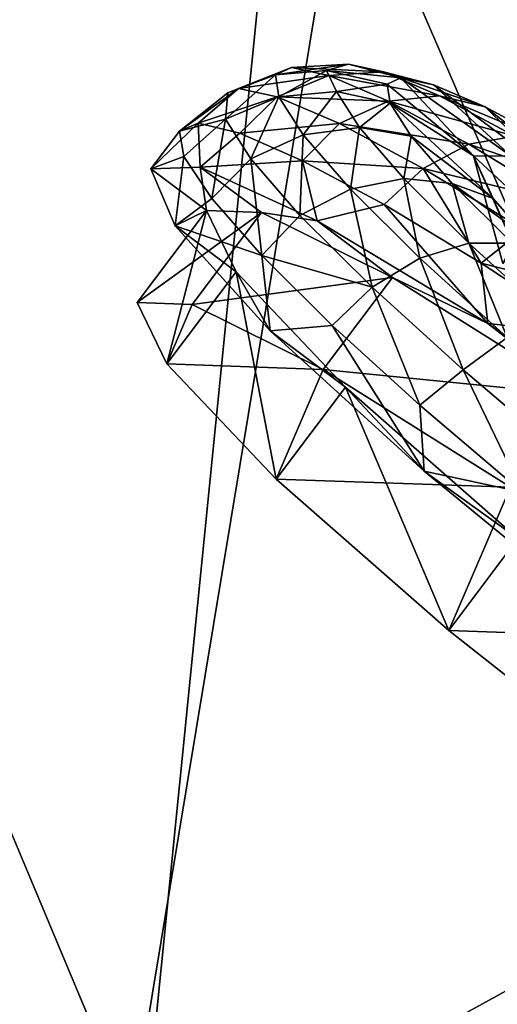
# Model space of a CAD drawing. Header units: metres. Extents: x -1651 to 0, y -1070 to 0.
# Tile 21 of 111: x -1285 to -1264, y -608 to -566. Entities that reach past the tile are written whole.
import ezdxf

# ---------------------------------------------------------------- set-up
doc = ezdxf.new("R2010")
doc.units = ezdxf.units.M

msp = doc.modelspace()

# ---------------------------------------------------------------- linework, layer by layer
at = {"layer": 'None'}
for points in [[(-1270.322021, -553.53772, -406), (-1072.084839, -108.994781, -406), (-1226.428955, -587.216003, -406)], [(-1325.497803, -578.437561), (-1279.76062, -614.683899), (-1323.121094, -511.181549, -377.175201)], [(-1323.121094, -511.181549, -377.175201), (-1279.76062, -614.683899), (-1273.508301, -552.308533, -377.175201)], [(-1302.379272, -527.437622, -406), (-1270.322021, -553.53772, -406), (-1326.796631, -580.744995, -3)], [(-1212.43335, -578.022705, -400.048401), (-1263.09436, -539.208191, -400.048401), (-1264.567993, -541.057068, -398.780426)], [(-1213.834839, -579.92688, -398.780426), (-1264.567993, -541.057068, -398.780426), (-1265.964722, -542.809509, -397.307617)], [(-1212.43335, -578.022705, -400.048401), (-1264.567993, -541.057068, -398.780426), (-1213.834839, -579.92688, -398.780426)], [(-1215.163208, -581.73175, -397.307617), (-1265.964722, -542.809509, -397.307617), (-1267.273804, -544.451782, -395.641296)], [(-1213.834839, -579.92688, -398.780426), (-1265.964722, -542.809509, -397.307617), (-1215.163208, -581.73175, -397.307617)], [(-1216.408081, -583.423218, -395.641296), (-1267.273804, -544.451782, -395.641296), (-1268.484497, -545.970764, -393.793457)], [(-1216.408081, -583.423218, -395.641296), (-1215.163208, -581.73175, -397.307617), (-1267.273804, -544.451782, -395.641296)], [(-1268.484497, -545.970764, -393.793457), (-1269.587891, -547.355164, -391.779236), (-1217.55957, -584.98761, -393.793457)], [(-1217.55957, -584.98761, -393.793457), (-1216.408081, -583.423218, -395.641296), (-1268.484497, -545.970764, -393.793457)], [(-1269.587891, -547.355164, -391.779236), (-1270.575562, -548.59436, -389.61441), (-1218.608887, -586.413391, -391.779236)], [(-1269.587891, -547.355164, -391.779236), (-1218.608887, -586.413391, -391.779236), (-1217.55957, -584.98761, -393.793457)], [(-1219.548218, -587.689636, -389.61441), (-1270.575562, -548.59436, -389.61441), (-1271.439087, -549.677673, -387.314758)], [(-1270.575562, -548.59436, -389.61441), (-1219.548218, -587.689636, -389.61441), (-1218.608887, -586.413391, -391.779236)], [(-1220.369385, -588.805359, -387.314758), (-1271.439087, -549.677673, -387.314758), (-1272.17041, -550.595215, -384.897552)], [(-1220.369385, -588.805359, -387.314758), (-1219.548218, -587.689636, -389.61441), (-1271.439087, -549.677673, -387.314758)], [(-1221.064941, -589.750366, -384.897552), (-1272.17041, -550.595215, -384.897552), (-1272.764526, -551.340637, -382.385681)], [(-1221.064941, -589.750366, -384.897552), (-1220.369385, -588.805359, -387.314758), (-1272.17041, -550.595215, -384.897552)], [(-1221.629883, -590.518066, -382.385681), (-1272.764526, -551.340637, -382.385681), (-1273.508301, -552.308533, -377.175201)], [(-1221.629883, -590.518066, -382.385681), (-1221.064941, -589.750366, -384.897552), (-1272.764526, -551.340637, -382.385681)], [(-1279.76062, -614.683899), (-1234.132202, -643.253418, -29.974686), (-1273.508301, -552.308533, -377.175201)], [(-1222.351318, -591.498169, -377.175201), (-1221.629883, -590.518066, -382.385681), (-1273.508301, -552.308533, -377.175201)], [(-1273.508301, -552.308533, -377.175201), (-1234.132202, -643.253418, -29.974686), (-1222.351318, -591.498169, -377.175201)], [(-1270.322021, -553.53772, -406), (-1280.859375, -617.126892, -3), (-1326.796631, -580.744995, -3)], [(-1270.322021, -553.53772, -406), (-1226.428955, -587.216003, -406), (-1280.859375, -617.126892, -3)], [(-1447.240845, -662.79187), (-1280.880615, -631.794739), (-1325.497803, -578.437561)], [(-1325.497803, -578.437561), (-1280.880615, -631.794739), (-1279.76062, -614.683899)], [(-1281.825195, -634.340576, -3), (-1443.910889, -662.228821, -3), (-1326.796631, -580.744995, -3)], [(-1326.796631, -580.744995, -3), (-1280.859375, -617.126892, -3), (-1281.825195, -634.340576, -3)], [(-1226.428955, -587.216003, -406), (-1228.070557, -649.966248, -37.69276), (-1280.859375, -617.126892, -3)]]:
    msp.add_3dface(points, dxfattribs=at)
at = {"layer": 'None01'}
for points in [[(-1420.450195, -116.977798, -410), (-953.507996, -712.491272, -410), (-1404.711548, -104.637085, -410)], [(-953.507996, -712.491272, -430), (-1420.450195, -116.977798, -430), (-1404.711548, -104.637085, -430)], [(-1404.711548, -104.637085, -410), (-953.507996, -712.491272, -410), (-937.769287, -700.150574, -410)], [(-937.769287, -700.150574, -410), (-937.769287, -700.150574, -430), (-1404.711548, -104.637085, -410)], [(-937.769287, -700.150574, -430), (-1404.711548, -104.637085, -430), (-1404.711548, -104.637085, -410)], [(-953.507996, -712.491272, -430), (-1404.711548, -104.637085, -430), (-937.769287, -700.150574, -430)], [(-953.507996, -712.491272, -410), (-1420.450195, -116.977798, -410), (-953.507996, -712.491272, -430)], [(-1420.450195, -116.977798, -410), (-1420.450195, -116.977798, -430), (-953.507996, -712.491272, -430)]]:
    msp.add_3dface(points, dxfattribs=at)
at = {"layer": 'None012346'}
for points in [[(-1273.357666, -568.127747, -252.592743), (-1274.044067, -568.449097, -246.976563), (-1270.90686, -567.983521, -252.110443)], [(-1274.044067, -568.449097, -246.976563), (-1271.845825, -568.263916, -246.848923), (-1270.90686, -567.983521, -252.110443)], [(-1270.90686, -567.983521, -252.110443), (-1269.398315, -568.310486, -257.535065), (-1273.357666, -568.127747, -252.592743)], [(-1270.90686, -567.983521, -252.110443), (-1271.845825, -568.263916, -246.848923), (-1268.638428, -568.571289, -251.66481)], [(-1268.638428, -568.571289, -251.66481), (-1267.243408, -568.873657, -256.681244), (-1270.90686, -567.983521, -252.110443)], [(-1267.243408, -568.873657, -256.681244), (-1269.398315, -568.310486, -257.535065), (-1270.90686, -567.983521, -252.110443)], [(-1274.044067, -568.449097, -246.976563), (-1276.21167, -570.352112, -241.37323), (-1273.901733, -569.390564, -241.39003)], [(-1274.044067, -568.449097, -246.976563), (-1276.10437, -569.225769, -247.164169), (-1276.21167, -570.352112, -241.37323)], [(-1275.644897, -569.03656, -253.04364), (-1276.10437, -569.225769, -247.164169), (-1273.357666, -568.127747, -252.592743)], [(-1276.10437, -569.225769, -247.164169), (-1274.044067, -568.449097, -246.976563), (-1273.357666, -568.127747, -252.592743)], [(-1273.357666, -568.127747, -252.592743), (-1271.751099, -568.475952, -258.369965), (-1275.644897, -569.03656, -253.04364)], [(-1271.751099, -568.475952, -258.369965), (-1273.971191, -569.399292, -259.062042), (-1275.644897, -569.03656, -253.04364)], [(-1271.845825, -568.263916, -246.848923), (-1274.044067, -568.449097, -246.976563), (-1273.901733, -569.390564, -241.39003)], [(-1271.751099, -568.475952, -258.369965), (-1269.180176, -569.578003, -263.966064), (-1273.971191, -569.399292, -259.062042)], [(-1271.845825, -568.263916, -246.848923), (-1273.901733, -569.390564, -241.39003), (-1271.417725, -569.16925, -241.591446)], [(-1269.398315, -568.310486, -257.535065), (-1271.751099, -568.475952, -258.369965), (-1273.357666, -568.127747, -252.592743)], [(-1269.234375, -568.850281, -246.788193), (-1271.845825, -568.263916, -246.848923), (-1271.417725, -569.16925, -241.591446)], [(-1271.845825, -568.263916, -246.848923), (-1269.234375, -568.850281, -246.788193), (-1268.638428, -568.571289, -251.66481)], [(-1269.398315, -568.310486, -257.535065), (-1266.984253, -569.345276, -262.789642), (-1271.751099, -568.475952, -258.369965)], [(-1266.984253, -569.345276, -262.789642), (-1269.180176, -569.578003, -263.966064), (-1271.751099, -568.475952, -258.369965)], [(-1267.243408, -568.873657, -256.681244), (-1265.010986, -569.830566, -261.540436), (-1269.398315, -568.310486, -257.535065)], [(-1265.010986, -569.830566, -261.540436), (-1266.984253, -569.345276, -262.789642), (-1269.398315, -568.310486, -257.535065)], [(-1269.234375, -568.850281, -246.788193), (-1271.417725, -569.16925, -241.591446), (-1269.11084, -569.667847, -241.937332)], [(-1268.638428, -568.571289, -251.66481), (-1269.234375, -568.850281, -246.788193), (-1265.518433, -571.931396, -246.955032)], [(-1265.518433, -571.931396, -246.955032), (-1269.234375, -568.850281, -246.788193), (-1269.11084, -569.667847, -241.937332)], [(-1265.518433, -571.931396, -246.955032), (-1263.884033, -571.950562, -255.075928), (-1268.638428, -568.571289, -251.66481)], [(-1263.884033, -571.950562, -255.075928), (-1267.243408, -568.873657, -256.681244), (-1268.638428, -568.571289, -251.66481)], [(-1263.884033, -571.950562, -255.075928), (-1262.051514, -572.736084, -259.064667), (-1267.243408, -568.873657, -256.681244)], [(-1262.051514, -572.736084, -259.064667), (-1265.010986, -569.830566, -261.540436), (-1267.243408, -568.873657, -256.681244)], [(-1277.379639, -570.53479, -253.83429), (-1278.194214, -570.874023, -247.451462), (-1275.644897, -569.03656, -253.04364)], [(-1275.644897, -569.03656, -253.04364), (-1278.194214, -570.874023, -247.451462), (-1276.10437, -569.225769, -247.164169)], [(-1276.10437, -569.225769, -247.164169), (-1278.194214, -570.874023, -247.451462), (-1276.21167, -570.352112, -241.37323)], [(-1273.971191, -569.399292, -259.062042), (-1277.379639, -570.53479, -253.83429), (-1275.644897, -569.03656, -253.04364)], [(-1271.417725, -569.16925, -241.591446), (-1273.901733, -569.390564, -241.39003), (-1272.851685, -571.030518, -235.707901)], [(-1271.417725, -569.16925, -241.591446), (-1272.851685, -571.030518, -235.707901), (-1270.431763, -570.709106, -236.256104)], [(-1269.11084, -569.667847, -241.937332), (-1271.417725, -569.16925, -241.591446), (-1270.431763, -570.709106, -236.256104)], [(-1266.984253, -569.345276, -262.789642), (-1263.732666, -571.089722, -267.519684), (-1269.180176, -569.578003, -263.966064)], [(-1265.010986, -569.830566, -261.540436), (-1262.004028, -571.443787, -265.914551), (-1266.984253, -569.345276, -262.789642)], [(-1262.004028, -571.443787, -265.914551), (-1263.732666, -571.089722, -267.519684), (-1266.984253, -569.345276, -262.789642)], [(-1275.585571, -570.965149, -260.007996), (-1277.379639, -570.53479, -253.83429), (-1273.971191, -569.399292, -259.062042)], [(-1273.901733, -569.390564, -241.39003), (-1276.21167, -570.352112, -241.37323), (-1275.117798, -572.060547, -235.453888)], [(-1271.292969, -570.547363, -264.891785), (-1275.585571, -570.965149, -260.007996), (-1273.971191, -569.399292, -259.062042)], [(-1273.901733, -569.390564, -241.39003), (-1275.117798, -572.060547, -235.453888), (-1272.851685, -571.030518, -235.707901)], [(-1269.180176, -569.578003, -263.966064), (-1271.292969, -570.547363, -264.891785), (-1273.971191, -569.399292, -259.062042)], [(-1269.180176, -569.578003, -263.966064), (-1265.717285, -571.435852, -269.003571), (-1271.292969, -570.547363, -264.891785)], [(-1269.11084, -569.667847, -241.937332), (-1270.431763, -570.709106, -236.256104), (-1268.199097, -571.091797, -237.003464)], [(-1263.732666, -571.089722, -267.519684), (-1265.717285, -571.435852, -269.003571), (-1269.180176, -569.578003, -263.966064)], [(-1265.518433, -571.931396, -246.955032), (-1269.11084, -569.667847, -241.937332), (-1264.668579, -573.771423, -238.923065)], [(-1264.668579, -573.771423, -238.923065), (-1269.11084, -569.667847, -241.937332), (-1268.199097, -571.091797, -237.003464)], [(-1262.051514, -572.736084, -259.064667), (-1259.583252, -574.060303, -262.655243), (-1265.010986, -569.830566, -261.540436)], [(-1259.583252, -574.060303, -262.655243), (-1262.004028, -571.443787, -265.914551), (-1265.010986, -569.830566, -261.540436)], [(-1277.292725, -572.431091, -258.909546), (-1279.421143, -572.501709, -247.694534), (-1277.379639, -570.53479, -253.83429)], [(-1277.379639, -570.53479, -253.83429), (-1279.421143, -572.501709, -247.694534), (-1278.194214, -570.874023, -247.451462)], [(-1276.21167, -570.352112, -241.37323), (-1278.194214, -570.874023, -247.451462), (-1277.997925, -571.969727, -241.104828)], [(-1276.798218, -573.779846, -235.038284), (-1276.21167, -570.352112, -241.37323), (-1277.997925, -571.969727, -241.104828)], [(-1275.585571, -570.965149, -260.007996), (-1277.292725, -572.431091, -258.909546), (-1277.379639, -570.53479, -253.83429)], [(-1275.117798, -572.060547, -235.453888), (-1276.21167, -570.352112, -241.37323), (-1276.798218, -573.779846, -235.038284)], [(-1272.880737, -572.14856, -265.735352), (-1275.585571, -570.965149, -260.007996), (-1271.292969, -570.547363, -264.891785)], [(-1267.685425, -572.482788, -270.139587), (-1272.880737, -572.14856, -265.735352), (-1271.292969, -570.547363, -264.891785)], [(-1265.717285, -571.435852, -269.003571), (-1267.685425, -572.482788, -270.139587), (-1271.292969, -570.547363, -264.891785)], [(-1278.194214, -570.874023, -247.451462), (-1279.421143, -572.501709, -247.694534), (-1277.997925, -571.969727, -241.104828)], [(-1277.292725, -572.431091, -258.909546), (-1275.585571, -570.965149, -260.007996), (-1272.880737, -572.14856, -265.735352)], [(-1272.851685, -571.030518, -235.707901), (-1275.117798, -572.060547, -235.453888), (-1272.997437, -574.503601, -229.795883)], [(-1270.816406, -573.375671, -230.276657), (-1272.851685, -571.030518, -235.707901), (-1272.997437, -574.503601, -229.795883)], [(-1270.431763, -570.709106, -236.256104), (-1272.851685, -571.030518, -235.707901), (-1270.816406, -573.375671, -230.276657)], [(-1268.52063, -572.911133, -231.156342), (-1270.431763, -570.709106, -236.256104), (-1270.816406, -573.375671, -230.276657)], [(-1268.199097, -571.091797, -237.003464), (-1270.431763, -570.709106, -236.256104), (-1268.52063, -572.911133, -231.156342)], [(-1266.431763, -573.128113, -232.28743), (-1268.199097, -571.091797, -237.003464), (-1268.52063, -572.911133, -231.156342)], [(-1264.668579, -573.771423, -238.923065), (-1268.199097, -571.091797, -237.003464), (-1266.431763, -573.128113, -232.28743)], [(-1267.685425, -572.482788, -270.139587), (-1265.717285, -571.435852, -269.003571), (-1261.554321, -573.9552, -273.143951)], [(-1265.717285, -571.435852, -269.003571), (-1263.732666, -571.089722, -267.519684), (-1259.823853, -573.455261, -271.407379)], [(-1261.554321, -573.9552, -273.143951), (-1265.717285, -571.435852, -269.003571), (-1259.823853, -573.455261, -271.407379)], [(-1279.421143, -572.501709, -247.694534), (-1278.376587, -574.946716, -236.593079), (-1277.997925, -571.969727, -241.104828)], [(-1278.376587, -574.946716, -236.593079), (-1276.798218, -573.779846, -235.038284), (-1277.997925, -571.969727, -241.104828)], [(-1272.248291, -574.743469, -268.885437), (-1277.292725, -572.431091, -258.909546), (-1272.880737, -572.14856, -265.735352)], [(-1274.641357, -576.234863, -229.48494), (-1275.117798, -572.060547, -235.453888), (-1276.798218, -573.779846, -235.038284)], [(-1272.997437, -574.503601, -229.795883), (-1275.117798, -572.060547, -235.453888), (-1274.641357, -576.234863, -229.48494)], [(-1272.248291, -574.743469, -268.885437), (-1272.880737, -572.14856, -265.735352), (-1269.369263, -574.03949, -270.796234)], [(-1269.369263, -574.03949, -270.796234), (-1272.880737, -572.14856, -265.735352), (-1267.685425, -572.482788, -270.139587)], [(-1264.250732, -576.569275, -247.41626), (-1265.518433, -571.931396, -246.955032), (-1263.74353, -575.870239, -239.922806)], [(-1263.74353, -575.870239, -239.922806), (-1265.518433, -571.931396, -246.955032), (-1264.668579, -573.771423, -238.923065)], [(-1263.884033, -571.950562, -255.075928), (-1265.518433, -571.931396, -246.955032), (-1263.036377, -574.228882, -254.48349)], [(-1263.036377, -574.228882, -254.48349), (-1265.518433, -571.931396, -246.955032), (-1264.250732, -576.569275, -247.41626)], [(-1277.020142, -574.298462, -247.780472), (-1279.421143, -572.501709, -247.694534), (-1277.292725, -572.431091, -258.909546)], [(-1278.376587, -574.946716, -236.593079), (-1279.421143, -572.501709, -247.694534), (-1277.020142, -574.298462, -247.780472)], [(-1277.020142, -574.298462, -247.780472), (-1277.292725, -572.431091, -258.909546), (-1274.649536, -574.381287, -259.190948)], [(-1277.292725, -572.431091, -258.909546), (-1272.248291, -574.743469, -268.885437), (-1274.649536, -574.381287, -259.190948)], [(-1265.185913, -576.565247, -274.996216), (-1269.369263, -574.03949, -270.796234), (-1267.685425, -572.482788, -270.139587)], [(-1265.185913, -576.565247, -274.996216), (-1267.685425, -572.482788, -270.139587), (-1263.348755, -575.1073, -274.45285)], [(-1263.348755, -575.1073, -274.45285), (-1267.685425, -572.482788, -270.139587), (-1261.554321, -573.9552, -273.143951)], [(-1268.52063, -572.911133, -231.156342), (-1270.816406, -573.375671, -230.276657), (-1267.831543, -576.34314, -225.469955)], [(-1266.431763, -573.128113, -232.28743), (-1268.52063, -572.911133, -231.156342), (-1265.717896, -575.69751, -226.643005)], [(-1265.717896, -575.69751, -226.643005), (-1268.52063, -572.911133, -231.156342), (-1267.831543, -576.34314, -225.469955)], [(-1263.217773, -575.442932, -235.051819), (-1266.431763, -573.128113, -232.28743), (-1263.839966, -575.704834, -228.113693)], [(-1263.839966, -575.704834, -228.113693), (-1266.431763, -573.128113, -232.28743), (-1265.717896, -575.69751, -226.643005)], [(-1263.217773, -575.442932, -235.051819), (-1264.668579, -573.771423, -238.923065), (-1266.431763, -573.128113, -232.28743)], [(-1270.816406, -573.375671, -230.276657), (-1272.997437, -574.503601, -229.795883), (-1269.887939, -577.594971, -224.788513)], [(-1267.831543, -576.34314, -225.469955), (-1270.816406, -573.375671, -230.276657), (-1269.887939, -577.594971, -224.788513)], [(-1274.641357, -576.234863, -229.48494), (-1276.798218, -573.779846, -235.038284), (-1278.376587, -574.946716, -236.593079)], [(-1264.89624, -579.159851, -276.418945), (-1272.248291, -574.743469, -268.885437), (-1269.369263, -574.03949, -270.796234)], [(-1264.89624, -579.159851, -276.418945), (-1269.369263, -574.03949, -270.796234), (-1265.185913, -576.565247, -274.996216)], [(-1263.74353, -575.870239, -239.922806), (-1264.668579, -573.771423, -238.923065), (-1263.217773, -575.442932, -235.051819)], [(-1277.020142, -574.298462, -247.780472), (-1280.008545, -578.263245, -248.372528), (-1278.739868, -580.90387, -237.0923)], [(-1280.008545, -578.263245, -248.372528), (-1277.020142, -574.298462, -247.780472), (-1274.649536, -574.381287, -259.190948)], [(-1277.637817, -578.346069, -259.78302), (-1280.008545, -578.263245, -248.372528), (-1274.649536, -574.381287, -259.190948)], [(-1275.751587, -576.939087, -236.500229), (-1277.020142, -574.298462, -247.780472), (-1278.739868, -580.90387, -237.0923)], [(-1275.751587, -576.939087, -236.500229), (-1278.376587, -574.946716, -236.593079), (-1277.020142, -574.298462, -247.780472)], [(-1277.637817, -578.346069, -259.78302), (-1274.649536, -574.381287, -259.190948), (-1269.00061, -577.174988, -268.994568)], [(-1274.649536, -574.381287, -259.190948), (-1272.248291, -574.743469, -268.885437), (-1269.00061, -577.174988, -268.994568)], [(-1269.887939, -577.594971, -224.788513), (-1272.997437, -574.503601, -229.795883), (-1274.641357, -576.234863, -229.48494)], [(-1272.248291, -574.743469, -268.885437), (-1264.89624, -579.159851, -276.418945), (-1269.00061, -577.174988, -268.994568)], [(-1274.285278, -579.471252, -226.944183), (-1278.376587, -574.946716, -236.593079), (-1275.751587, -576.939087, -236.500229)], [(-1274.285278, -579.471252, -226.944183), (-1274.641357, -576.234863, -229.48494), (-1278.376587, -574.946716, -236.593079)], [(-1258.572876, -578.237793, -277.594299), (-1265.185913, -576.565247, -274.996216), (-1263.348755, -575.1073, -274.45285)], [(-1267.831543, -576.34314, -225.469955), (-1264.057007, -579.763916, -221.613647), (-1265.717896, -575.69751, -226.643005)], [(-1263.839966, -575.704834, -228.113693), (-1265.717896, -575.69751, -226.643005), (-1262.173828, -578.909546, -223.022049)], [(-1265.717896, -575.69751, -226.643005), (-1264.057007, -579.763916, -221.613647), (-1262.173828, -578.909546, -223.022049)], [(-1274.641357, -576.234863, -229.48494), (-1271.609985, -579.240356, -224.658218), (-1269.887939, -577.594971, -224.788513)], [(-1271.609985, -579.240356, -224.658218), (-1274.641357, -576.234863, -229.48494), (-1274.285278, -579.471252, -226.944183)], [(-1269.887939, -577.594971, -224.788513), (-1265.955933, -581.158569, -220.77121), (-1267.831543, -576.34314, -225.469955)], [(-1265.955933, -581.158569, -220.77121), (-1264.057007, -579.763916, -221.613647), (-1267.831543, -576.34314, -225.469955)], [(-1260.491699, -579.628906, -278.173798), (-1264.89624, -579.159851, -276.418945), (-1265.185913, -576.565247, -274.996216)], [(-1260.491699, -579.628906, -278.173798), (-1265.185913, -576.565247, -274.996216), (-1258.572876, -578.237793, -277.594299)], [(-1275.751587, -576.939087, -236.500229), (-1278.739868, -580.90387, -237.0923), (-1274.025269, -585.865967, -227.659637)], [(-1271.036865, -581.901245, -227.067566), (-1274.285278, -579.471252, -226.944183), (-1275.751587, -576.939087, -236.500229)], [(-1271.036865, -581.901245, -227.067566), (-1275.751587, -576.939087, -236.500229), (-1274.025269, -585.865967, -227.659637)], [(-1271.988892, -581.139771, -269.586609), (-1277.637817, -578.346069, -259.78302), (-1269.00061, -577.174988, -268.994568)], [(-1271.988892, -581.139771, -269.586609), (-1269.00061, -577.174988, -268.994568), (-1260.93335, -582.254272, -275.698761)], [(-1269.00061, -577.174988, -268.994568), (-1264.89624, -579.159851, -276.418945), (-1260.93335, -582.254272, -275.698761)], [(-1271.609985, -579.240356, -224.658218), (-1267.820923, -582.680847, -220.743622), (-1269.887939, -577.594971, -224.788513)], [(-1269.887939, -577.594971, -224.788513), (-1267.820923, -582.680847, -220.743622), (-1265.955933, -581.158569, -220.77121)], [(-1278.739868, -580.90387, -237.0923), (-1280.008545, -578.263245, -248.372528), (-1277.637817, -578.346069, -259.78302)], [(-1271.988892, -581.139771, -269.586609), (-1278.739868, -580.90387, -237.0923), (-1277.637817, -578.346069, -259.78302)], [(-1267.640625, -585.529602, -219.911652), (-1271.609985, -579.240356, -224.658218), (-1274.285278, -579.471252, -226.944183)], [(-1267.640625, -585.529602, -219.911652), (-1274.285278, -579.471252, -226.944183), (-1271.036865, -581.901245, -227.067566)], [(-1267.640625, -585.529602, -219.911652), (-1267.820923, -582.680847, -220.743622), (-1271.609985, -579.240356, -224.658218)], [(-1264.89624, -579.159851, -276.418945), (-1256.123291, -585.147583, -280.60144), (-1260.93335, -582.254272, -275.698761)], [(-1256.123291, -585.147583, -280.60144), (-1264.89624, -579.159851, -276.418945), (-1260.491699, -579.628906, -278.173798)], [(-1264.057007, -579.763916, -221.613647), (-1265.955933, -581.158569, -220.77121), (-1261.469116, -584.9599, -217.961288)], [(-1274.025269, -585.865967, -227.659637), (-1278.739868, -580.90387, -237.0923), (-1271.988892, -581.139771, -269.586609)], [(-1263.921631, -586.219055, -276.290833), (-1274.025269, -585.865967, -227.659637), (-1271.988892, -581.139771, -269.586609)], [(-1263.921631, -586.219055, -276.290833), (-1271.988892, -581.139771, -269.586609), (-1260.93335, -582.254272, -275.698761)], [(-1267.820923, -582.680847, -220.743622), (-1263.419434, -586.424194, -217.891571), (-1265.955933, -581.158569, -220.77121)], [(-1265.955933, -581.158569, -220.77121), (-1263.419434, -586.424194, -217.891571), (-1261.469116, -584.9599, -217.961288)], [(-1271.036865, -581.901245, -227.067566), (-1274.025269, -585.865967, -227.659637), (-1266.582153, -592.394165, -221.510574)], [(-1263.593872, -588.429382, -220.918518), (-1267.640625, -585.529602, -219.911652), (-1271.036865, -581.901245, -227.067566)], [(-1263.593872, -588.429382, -220.918518), (-1271.036865, -581.901245, -227.067566), (-1266.582153, -592.394165, -221.510574)], [(-1263.419434, -586.424194, -217.891571), (-1267.820923, -582.680847, -220.743622), (-1267.640625, -585.529602, -219.911652)], [(-1266.582153, -592.394165, -221.510574), (-1274.025269, -585.865967, -227.659637), (-1263.921631, -586.219055, -276.290833)], [(-1259.244141, -592.391052, -216.343704), (-1267.640625, -585.529602, -219.911652), (-1263.593872, -588.429382, -220.918518)], [(-1259.244141, -592.391052, -216.343704), (-1263.419434, -586.424194, -217.891571), (-1267.640625, -585.529602, -219.911652)], [(-1254.664307, -592.810608, -278.874969), (-1266.582153, -592.394165, -221.510574), (-1263.921631, -586.219055, -276.290833)], [(-1263.593872, -588.429382, -220.918518), (-1266.582153, -592.394165, -221.510574), (-1257.544067, -599.494507, -219.581268)], [(-1257.544067, -599.494507, -219.581268), (-1266.582153, -592.394165, -221.510574), (-1254.664307, -592.810608, -278.874969)]]:
    msp.add_3dface(points, dxfattribs=at)

doc.saveas('drawing.dxf')
